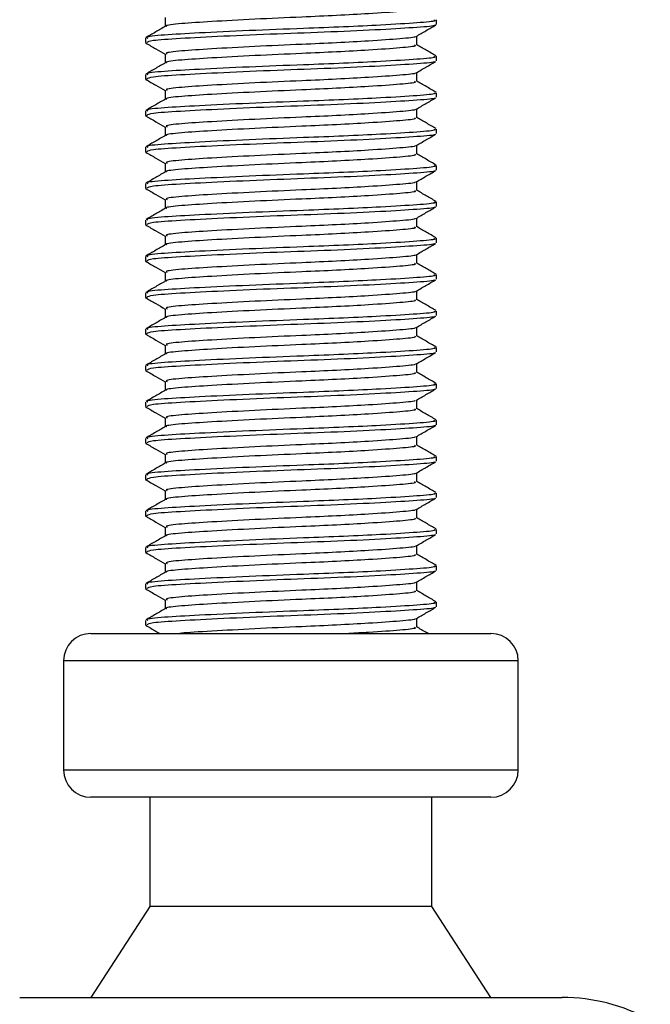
# Model space of a CAD drawing. Header units: millimetres. Extents: x 0 to 420, y 0 to 297.
# Tile 38 of 88: x 179.24 to 183.18, y 162.31 to 168.47. Entities that reach past the tile are written whole.
import ezdxf

# ---------------------------------------------------------------- set-up
doc = ezdxf.new("R2010")
doc.units = ezdxf.units.MM

msp = doc.modelspace()

# ---------------------------------------------------------------- linework, layer by layer
at = {"color": 7, "linetype": 'Continuous', "lineweight": 25}
for p, q in [((180.1449, 168.4781), (180.1449, 168.4228)), ((181.8409, 168.4355), (181.8409, 168.4639)), ((180.0218, 168.3503), (180.0218, 168.3218)), ((181.7179, 168.3075), (181.7179, 168.3629)), ((180.0231, 168.3198), (180.0307, 168.3185)), ((180.1449, 168.2507), (180.1449, 168.1954)), ((181.8409, 168.2081), (181.8409, 168.2365)), ((180.0218, 168.1229), (180.0218, 168.0944)), ((180.0231, 168.0924), (180.0307, 168.0911)), ((181.7179, 168.0801), (181.7179, 168.1355)), ((180.1449, 168.0233), (180.1449, 167.968)), ((181.8409, 167.9807), (181.8409, 168.0091)), ((181.7179, 167.8527), (181.7179, 167.9081)), ((180.0218, 167.8955), (180.0218, 167.867)), ((180.0231, 167.865), (180.0307, 167.8637)), ((180.1449, 167.7959), (180.1449, 167.7406)), ((181.8409, 167.7533), (181.8409, 167.7817)), ((180.0218, 167.6681), (180.0218, 167.6396)), ((181.7179, 167.6253), (181.7179, 167.6807)), ((180.0231, 167.6376), (180.0307, 167.6363)), ((180.1449, 167.5685), (180.1449, 167.5133)), ((181.8409, 167.5259), (181.8409, 167.5543)), ((180.0218, 167.4407), (180.0218, 167.4122)), ((180.0231, 167.4102), (180.0307, 167.4089)), ((181.7179, 167.3979), (181.7179, 167.4533)), ((180.1449, 167.3411), (180.1449, 167.2859)), ((181.8409, 167.2985), (181.8409, 167.3269)), ((181.7179, 167.1705), (181.7179, 167.226)), ((180.0218, 167.2133), (180.0218, 167.1848)), ((180.0231, 167.1828), (180.0307, 167.1815)), ((180.1449, 167.1137), (180.1449, 167.0585)), ((181.8409, 167.0711), (181.8409, 167.0996)), ((180.0218, 166.9859), (180.0218, 166.9574)), ((181.7179, 166.9431), (181.7179, 166.9986)), ((180.0231, 166.9554), (180.0307, 166.9541)), ((180.1449, 166.8863), (180.1449, 166.8311)), ((181.8409, 166.8437), (181.8409, 166.8722)), ((180.0218, 166.7585), (180.0218, 166.73)), ((180.0231, 166.728), (180.0307, 166.7267)), ((181.7179, 166.7157), (181.7179, 166.7712)), ((180.1449, 166.6589), (180.1449, 166.6037)), ((181.8409, 166.6163), (181.8409, 166.6448)), ((181.7179, 166.4883), (181.7179, 166.5438)), ((180.0218, 166.5311), (180.0218, 166.5026)), ((180.0231, 166.5006), (180.0307, 166.4993)), ((180.1449, 166.4315), (180.1449, 166.3763)), ((181.8409, 166.3889), (181.8409, 166.4174)), ((180.0218, 166.3037), (180.0218, 166.2752)), ((181.7179, 166.2609), (181.7179, 166.3164)), ((180.0231, 166.2732), (180.0307, 166.2719)), ((180.1449, 166.2041), (180.1449, 166.1489)), ((181.8409, 166.1615), (181.8409, 166.19)), ((180.0218, 166.0763), (180.0218, 166.0478)), ((181.7179, 166.0335), (181.7179, 166.089)), ((180.0231, 166.0458), (180.0307, 166.0445)), ((180.1449, 165.9767), (180.1449, 165.9215)), ((181.8409, 165.9341), (181.8409, 165.9626)), ((180.0218, 165.8489), (180.0218, 165.8204)), ((180.0231, 165.8184), (180.0307, 165.8172)), ((181.7179, 165.8061), (181.7179, 165.8616)), ((180.1449, 165.7493), (180.1449, 165.6941)), ((181.8409, 165.7067), (181.8409, 165.7352)), ((180.0218, 165.6215), (180.0218, 165.593)), ((181.7179, 165.5787), (181.7179, 165.6342)), ((180.0231, 165.591), (180.0307, 165.5898)), ((180.1449, 165.5219), (180.1449, 165.4667)), ((181.8409, 165.4794), (181.8409, 165.5078)), ((180.0218, 165.3941), (180.0218, 165.3656)), ((181.7179, 165.3514), (181.7179, 165.4068)), ((180.0231, 165.3636), (180.0307, 165.3624)), ((180.1449, 165.2945), (180.1449, 165.2393)), ((181.8409, 165.252), (181.8409, 165.2804)), ((180.0218, 165.1667), (180.0218, 165.1382)), ((180.0231, 165.1362), (180.0307, 165.135)), ((181.7179, 165.124), (181.7179, 165.1794)), ((180.1449, 165.0671), (180.1449, 165.0119)), ((181.8409, 165.0246), (181.8409, 165.053)), ((181.7179, 164.8966), (181.7179, 164.952)), ((180.0218, 164.9393), (180.0218, 164.9108)), ((180.0231, 164.9088), (180.0307, 164.9076)), ((180.1449, 164.8397), (180.1449, 164.7845)), ((181.8409, 164.7972), (181.8409, 164.8256)), ((180.0218, 164.712), (180.0218, 164.6834)), ((181.7179, 164.6692), (181.7179, 164.7246)), ((180.0231, 164.6814), (180.0307, 164.6802)), ((179.6807, 164.6299), (182.182, 164.6299)), ((179.5101, 164.4593), (179.5101, 163.7771)), ((182.3526, 164.4593), (179.5101, 164.4593)), ((182.3526, 163.7771), (182.3526, 164.4593)), ((179.5101, 163.7771), (182.3526, 163.7771)), ((179.6854, 163.6066), (179.6807, 163.6066)), ((182.182, 163.6066), (179.6854, 163.6066)), ((180.0502, 163.6066), (180.0502, 162.9244)), ((181.8125, 162.9244), (181.8125, 163.6066)), ((180.0502, 162.9244), (179.6807, 162.3559)), ((180.0535, 162.9244), (180.0502, 162.9244)), ((181.8125, 162.9244), (180.0535, 162.9244)), ((182.182, 162.3559), (181.8125, 162.9244)), ((179.2355, 162.3559), (182.6273, 162.3559))]:
    msp.add_line(p, q, dxfattribs=at)
for centre, radius, start, end in [((179.6807, 164.4593), 0.1705, 90, 180), ((182.182, 164.4593), 0.1705, 0, 90), ((179.6807, 163.7771), 0.1705, 180, 270), ((182.182, 163.7771), 0.1705, 270, 0), ((182.6273, 161.2189), 1.137, 61.02029, 90)]:
    msp.add_arc(centre, radius, start, end, dxfattribs=at)
for points, knots in [([(181.7039, 168.5349), (181.7074, 168.533), (181.7197, 168.5264), (181.6226, 168.5165), (181.4438, 168.5035), (181.222, 168.4912), (180.9766, 168.4804), (180.6982, 168.4681), (180.4268, 168.4531), (180.2377, 168.4406), (180.1447, 168.4305), (180.1535, 168.4251), (180.1545, 168.4245)], [0, 0, 0, 0, 0.049091, 0.171096, 0.296168, 0.392313, 0.485201, 0.608637, 0.73551, 0.857483, 0.9826, 1, 1, 1, 1]), ([(181.8247, 168.4639), (181.8288, 168.462), (181.8431, 168.4553), (181.7308, 168.4454), (181.524, 168.4325), (181.2675, 168.4202), (180.9837, 168.4093), (180.6616, 168.3971), (180.3485, 168.3821), (180.1267, 168.3695), (180.0173, 168.3584), (180.0331, 168.352), (180.0372, 168.3503)], [0, 0, 0, 0, 0.048267, 0.166987, 0.288688, 0.38224, 0.472626, 0.592737, 0.716189, 0.834877, 0.956623, 1, 1, 1, 1]), ([(180.1476, 168.4244), (180.127, 168.4125), (180.0858, 168.3886), (180.0446, 168.3648), (180.024, 168.3529)], [0, 0, 0, 0, 0.499899, 1, 1, 1, 1]), ([(181.828, 168.4322), (181.8293, 168.4314), (181.8382, 168.4259), (181.7283, 168.417), (181.5067, 168.4029), (181.1899, 168.3882), (180.8396, 168.3759), (180.5007, 168.3613), (180.2276, 168.3471), (180.0504, 168.3351), (180.0364, 168.3261), (180.0298, 168.3218)], [0, 0, 0, 0, 0.020946, 0.143106, 0.268332, 0.394812, 0.516438, 0.642835, 0.768197, 0.890263, 1, 1, 1, 1]), ([(181.714, 168.3607), (181.7345, 168.3726), (181.7757, 168.3964), (181.8169, 168.4203), (181.8375, 168.4322)], [0, 0, 0, 0, 0.49991, 1, 1, 1, 1]), ([(181.7071, 168.3607), (181.708, 168.36), (181.7149, 168.3547), (181.62, 168.346), (181.4444, 168.333), (181.2219, 168.3207), (180.9767, 168.3098), (180.6981, 168.2976), (180.4274, 168.2826), (180.2355, 168.2701), (180.1409, 168.2589), (180.1546, 168.2525), (180.1583, 168.2507)], [0, 0, 0, 0, 0.017009, 0.139543, 0.265156, 0.361718, 0.455008, 0.578979, 0.706402, 0.828904, 0.954563, 1, 1, 1, 1]), ([(180.0253, 168.3185), (180.0459, 168.3066), (180.0857, 168.2835), (180.1256, 168.2604), (180.1449, 168.2492)], [0, 0, 0, 0, 0.516356, 1, 1, 1, 1]), ([(181.7039, 168.3075), (181.7074, 168.3056), (181.7197, 168.299), (181.6226, 168.2891), (181.4438, 168.2762), (181.222, 168.2638), (180.9766, 168.253), (180.6982, 168.2407), (180.4268, 168.2257), (180.2377, 168.2132), (180.1447, 168.2031), (180.1535, 168.1977), (180.1545, 168.1971)], [0, 0, 0, 0, 0.049091, 0.171096, 0.296168, 0.392313, 0.485201, 0.608637, 0.73551, 0.857483, 0.9826, 1, 1, 1, 1]), ([(181.8387, 168.2392), (181.8181, 168.2511), (181.7778, 168.2744), (181.7376, 168.2977), (181.7179, 168.3091)], [0, 0, 0, 0, 0.51126, 1, 1, 1, 1]), ([(181.8247, 168.2365), (181.8288, 168.2346), (181.8431, 168.2279), (181.7308, 168.218), (181.524, 168.2051), (181.2675, 168.1928), (180.9837, 168.1819), (180.6616, 168.1697), (180.3485, 168.1547), (180.1267, 168.1421), (180.0173, 168.131), (180.0331, 168.1246), (180.0372, 168.1229)], [0, 0, 0, 0, 0.0482673, 0.1669875, 0.2886879, 0.3822403, 0.4726264, 0.5927373, 0.7161886, 0.8348774, 0.9566226, 1, 1, 1, 1]), ([(181.828, 168.2048), (181.8293, 168.204), (181.8382, 168.1985), (181.7283, 168.1896), (181.5067, 168.1755), (181.1899, 168.1608), (180.8396, 168.1485), (180.5007, 168.1339), (180.2276, 168.1198), (180.0504, 168.1077), (180.0364, 168.0987), (180.0298, 168.0944)], [0, 0, 0, 0, 0.020946, 0.143106, 0.268332, 0.394812, 0.516438, 0.642835, 0.768197, 0.890263, 1, 1, 1, 1]), ([(181.714, 168.1333), (181.7345, 168.1452), (181.7757, 168.169), (181.8169, 168.1929), (181.8375, 168.2048)], [0, 0, 0, 0, 0.49991, 1, 1, 1, 1]), ([(180.1476, 168.197), (180.127, 168.1851), (180.0858, 168.1612), (180.0446, 168.1374), (180.024, 168.1255)], [0, 0, 0, 0, 0.4998987, 1, 1, 1, 1]), ([(180.0253, 168.0911), (180.0459, 168.0792), (180.0857, 168.0561), (180.1256, 168.033), (180.1449, 168.0218)], [0, 0, 0, 0, 0.516356, 1, 1, 1, 1]), ([(181.7071, 168.1333), (181.708, 168.1326), (181.7149, 168.1273), (181.62, 168.1186), (181.4444, 168.1056), (181.2219, 168.0933), (180.9767, 168.0824), (180.6981, 168.0702), (180.4274, 168.0552), (180.2355, 168.0427), (180.1409, 168.0315), (180.1546, 168.0251), (180.1583, 168.0233)], [0, 0, 0, 0, 0.017009, 0.139543, 0.265156, 0.361718, 0.455008, 0.578979, 0.706402, 0.828904, 0.954563, 1, 1, 1, 1]), ([(181.8387, 168.0118), (181.8181, 168.0237), (181.7778, 168.047), (181.7376, 168.0703), (181.7179, 168.0817)], [0, 0, 0, 0, 0.51126, 1, 1, 1, 1]), ([(181.7039, 168.0801), (181.7074, 168.0782), (181.7197, 168.0716), (181.6226, 168.0617), (181.4438, 168.0488), (181.222, 168.0364), (180.9766, 168.0256), (180.6982, 168.0133), (180.4268, 167.9983), (180.2377, 167.9858), (180.1447, 167.9757), (180.1535, 167.9703), (180.1545, 167.9697)], [0, 0, 0, 0, 0.049091, 0.171096, 0.296168, 0.392313, 0.485201, 0.608637, 0.73551, 0.857483, 0.9826, 1, 1, 1, 1]), ([(180.1476, 167.9696), (180.127, 167.9577), (180.0858, 167.9338), (180.0446, 167.91), (180.024, 167.8981)], [0, 0, 0, 0, 0.499899, 1, 1, 1, 1]), ([(181.8247, 168.0091), (181.8288, 168.0072), (181.8431, 168.0005), (181.7308, 167.9906), (181.524, 167.9777), (181.2675, 167.9654), (180.9837, 167.9545), (180.6616, 167.9423), (180.3485, 167.9273), (180.1267, 167.9147), (180.0173, 167.9036), (180.0331, 167.8972), (180.0372, 167.8955)], [0, 0, 0, 0, 0.048267, 0.166987, 0.288688, 0.38224, 0.472626, 0.592737, 0.716189, 0.834877, 0.956623, 1, 1, 1, 1]), ([(181.828, 167.9774), (181.8293, 167.9766), (181.8382, 167.9711), (181.7283, 167.9622), (181.5067, 167.9481), (181.1899, 167.9334), (180.8396, 167.9211), (180.5007, 167.9065), (180.2276, 167.8924), (180.0504, 167.8803), (180.0364, 167.8713), (180.0298, 167.867)], [0, 0, 0, 0, 0.020946, 0.143106, 0.268332, 0.394812, 0.516438, 0.642835, 0.768197, 0.890263, 1, 1, 1, 1]), ([(181.714, 167.9059), (181.7345, 167.9178), (181.7757, 167.9416), (181.8169, 167.9655), (181.8375, 167.9774)], [0, 0, 0, 0, 0.49991, 1, 1, 1, 1]), ([(181.7071, 167.9059), (181.708, 167.9052), (181.7149, 167.8999), (181.62, 167.8912), (181.4444, 167.8782), (181.2219, 167.8659), (180.9767, 167.855), (180.6981, 167.8428), (180.4274, 167.8278), (180.2355, 167.8153), (180.1409, 167.8041), (180.1546, 167.7977), (180.1583, 167.7959)], [0, 0, 0, 0, 0.017009, 0.139543, 0.265156, 0.361718, 0.455008, 0.578979, 0.706402, 0.828904, 0.954563, 1, 1, 1, 1]), ([(180.0253, 167.8637), (180.0459, 167.8518), (180.0857, 167.8287), (180.1256, 167.8056), (180.1449, 167.7944)], [0, 0, 0, 0, 0.516356, 1, 1, 1, 1]), ([(181.7039, 167.8527), (181.7074, 167.8508), (181.7197, 167.8442), (181.6226, 167.8343), (181.4438, 167.8214), (181.222, 167.8091), (180.9766, 167.7982), (180.6982, 167.7859), (180.4268, 167.7709), (180.2377, 167.7584), (180.1447, 167.7483), (180.1535, 167.7429), (180.1545, 167.7423)], [0, 0, 0, 0, 0.049091, 0.171096, 0.296168, 0.392313, 0.485201, 0.608637, 0.73551, 0.857483, 0.9826, 1, 1, 1, 1]), ([(181.8387, 167.7844), (181.8181, 167.7963), (181.7778, 167.8196), (181.7376, 167.8429), (181.7179, 167.8543)], [0, 0, 0, 0, 0.51126, 1, 1, 1, 1]), ([(181.8247, 167.7817), (181.8288, 167.7798), (181.8431, 167.7731), (181.7308, 167.7632), (181.524, 167.7503), (181.2675, 167.738), (180.9837, 167.7271), (180.6616, 167.7149), (180.3485, 167.6999), (180.1267, 167.6874), (180.0173, 167.6762), (180.0331, 167.6698), (180.0372, 167.6681)], [0, 0, 0, 0, 0.048267, 0.166987, 0.288688, 0.38224, 0.472626, 0.592737, 0.716189, 0.834877, 0.956623, 1, 1, 1, 1]), ([(180.1476, 167.7422), (180.127, 167.7303), (180.0858, 167.7064), (180.0446, 167.6826), (180.024, 167.6707)], [0, 0, 0, 0, 0.499899, 1, 1, 1, 1]), ([(181.828, 167.75), (181.8293, 167.7492), (181.8382, 167.7437), (181.7283, 167.7348), (181.5067, 167.7207), (181.1899, 167.706), (180.8396, 167.6937), (180.5007, 167.6791), (180.2276, 167.665), (180.0504, 167.6529), (180.0364, 167.6439), (180.0298, 167.6396)], [0, 0, 0, 0, 0.020946, 0.143106, 0.268332, 0.394812, 0.516438, 0.642835, 0.768197, 0.890263, 1, 1, 1, 1]), ([(181.714, 167.6785), (181.7345, 167.6904), (181.7757, 167.7142), (181.8169, 167.7381), (181.8375, 167.75)], [0, 0, 0, 0, 0.49991, 1, 1, 1, 1]), ([(181.7071, 167.6785), (181.708, 167.6778), (181.7149, 167.6725), (181.62, 167.6638), (181.4444, 167.6508), (181.2219, 167.6385), (180.9767, 167.6276), (180.6981, 167.6154), (180.4274, 167.6004), (180.2355, 167.5879), (180.1409, 167.5767), (180.1546, 167.5703), (180.1583, 167.5685)], [0, 0, 0, 0, 0.017009, 0.139543, 0.265156, 0.361718, 0.455008, 0.578979, 0.706402, 0.828904, 0.954563, 1, 1, 1, 1]), ([(180.0253, 167.6363), (180.0459, 167.6244), (180.0857, 167.6013), (180.1256, 167.5782), (180.1449, 167.567)], [0, 0, 0, 0, 0.516356, 1, 1, 1, 1]), ([(181.7039, 167.6253), (181.7074, 167.6234), (181.7197, 167.6168), (181.6226, 167.6069), (181.4438, 167.594), (181.222, 167.5817), (180.9766, 167.5708), (180.6982, 167.5585), (180.4268, 167.5435), (180.2377, 167.531), (180.1447, 167.5209), (180.1535, 167.5155), (180.1545, 167.5149)], [0, 0, 0, 0, 0.049091, 0.171096, 0.296168, 0.392313, 0.485201, 0.608637, 0.73551, 0.857483, 0.9826, 1, 1, 1, 1]), ([(181.8387, 167.557), (181.8181, 167.5689), (181.7778, 167.5922), (181.7376, 167.6155), (181.7179, 167.6269)], [0, 0, 0, 0, 0.51126, 1, 1, 1, 1]), ([(181.8247, 167.5543), (181.8288, 167.5524), (181.8431, 167.5457), (181.7308, 167.5358), (181.524, 167.5229), (181.2675, 167.5106), (180.9837, 167.4997), (180.6616, 167.4875), (180.3485, 167.4725), (180.1267, 167.46), (180.0173, 167.4488), (180.0331, 167.4424), (180.0372, 167.4407)], [0, 0, 0, 0, 0.0482673, 0.1669875, 0.2886879, 0.3822403, 0.4726264, 0.5927373, 0.7161886, 0.8348774, 0.9566226, 1, 1, 1, 1]), ([(180.1476, 167.5148), (180.127, 167.5029), (180.0858, 167.479), (180.0446, 167.4552), (180.024, 167.4433)], [0, 0, 0, 0, 0.499899, 1, 1, 1, 1]), ([(181.828, 167.5226), (181.8293, 167.5218), (181.8382, 167.5163), (181.7283, 167.5075), (181.5067, 167.4933), (181.1899, 167.4787), (180.8396, 167.4663), (180.5007, 167.4517), (180.2276, 167.4376), (180.0504, 167.4255), (180.0364, 167.4165), (180.0298, 167.4122)], [0, 0, 0, 0, 0.020946, 0.143106, 0.268332, 0.394812, 0.516438, 0.642835, 0.768197, 0.890263, 1, 1, 1, 1]), ([(181.714, 167.4511), (181.7345, 167.463), (181.7757, 167.4869), (181.8169, 167.5107), (181.8375, 167.5226)], [0, 0, 0, 0, 0.4999098, 1, 1, 1, 1]), ([(180.0253, 167.4089), (180.0459, 167.397), (180.0857, 167.3739), (180.1256, 167.3508), (180.1449, 167.3396)], [0, 0, 0, 0, 0.516356, 1, 1, 1, 1]), ([(181.7071, 167.4511), (181.708, 167.4504), (181.7149, 167.4451), (181.62, 167.4364), (181.4444, 167.4234), (181.2219, 167.4111), (180.9767, 167.4002), (180.6981, 167.388), (180.4274, 167.373), (180.2355, 167.3605), (180.1409, 167.3493), (180.1546, 167.3429), (180.1583, 167.3411)], [0, 0, 0, 0, 0.017009, 0.139543, 0.265156, 0.361718, 0.455008, 0.578979, 0.706402, 0.828904, 0.954563, 1, 1, 1, 1]), ([(181.7039, 167.398), (181.7074, 167.396), (181.7197, 167.3894), (181.6226, 167.3795), (181.4438, 167.3666), (181.222, 167.3543), (180.9766, 167.3434), (180.6982, 167.3311), (180.4268, 167.3161), (180.2377, 167.3036), (180.1447, 167.2935), (180.1535, 167.2881), (180.1545, 167.2875)], [0, 0, 0, 0, 0.049091, 0.171096, 0.296168, 0.392313, 0.485201, 0.608637, 0.73551, 0.857483, 0.9826, 1, 1, 1, 1]), ([(181.8387, 167.3296), (181.8181, 167.3415), (181.7778, 167.3648), (181.7376, 167.3881), (181.7179, 167.3996)], [0, 0, 0, 0, 0.51126, 1, 1, 1, 1]), ([(180.1476, 167.2874), (180.127, 167.2755), (180.0858, 167.2516), (180.0446, 167.2278), (180.024, 167.2159)], [0, 0, 0, 0, 0.499899, 1, 1, 1, 1]), ([(181.8247, 167.3269), (181.8288, 167.325), (181.8431, 167.3183), (181.7308, 167.3085), (181.524, 167.2955), (181.2675, 167.2832), (180.9837, 167.2723), (180.6616, 167.2601), (180.3485, 167.2451), (180.1267, 167.2326), (180.0173, 167.2215), (180.0331, 167.215), (180.0372, 167.2133)], [0, 0, 0, 0, 0.0482673, 0.1669875, 0.2886879, 0.3822403, 0.4726264, 0.5927373, 0.7161886, 0.8348774, 0.9566226, 1, 1, 1, 1]), ([(181.828, 167.2952), (181.8293, 167.2944), (181.8382, 167.2889), (181.7283, 167.2801), (181.5067, 167.2659), (181.1899, 167.2513), (180.8396, 167.2389), (180.5007, 167.2243), (180.2276, 167.2102), (180.0504, 167.1982), (180.0364, 167.1891), (180.0298, 167.1848)], [0, 0, 0, 0, 0.020946, 0.143106, 0.268332, 0.394812, 0.516438, 0.642835, 0.768197, 0.890263, 1, 1, 1, 1]), ([(181.714, 167.2237), (181.7345, 167.2356), (181.7757, 167.2595), (181.8169, 167.2833), (181.8375, 167.2952)], [0, 0, 0, 0, 0.49991, 1, 1, 1, 1]), ([(181.7071, 167.2237), (181.708, 167.223), (181.7149, 167.2177), (181.62, 167.209), (181.4444, 167.196), (181.2219, 167.1837), (180.9767, 167.1728), (180.6981, 167.1606), (180.4274, 167.1456), (180.2355, 167.1331), (180.1409, 167.1219), (180.1546, 167.1155), (180.1583, 167.1138)], [0, 0, 0, 0, 0.017009, 0.139543, 0.265156, 0.361718, 0.455008, 0.578979, 0.706402, 0.828904, 0.954563, 1, 1, 1, 1]), ([(180.0253, 167.1815), (180.0459, 167.1696), (180.0857, 167.1465), (180.1256, 167.1234), (180.1449, 167.1123)], [0, 0, 0, 0, 0.5163558, 1, 1, 1, 1]), ([(181.7039, 167.1706), (181.7074, 167.1686), (181.7197, 167.162), (181.6226, 167.1521), (181.4438, 167.1392), (181.222, 167.1269), (180.9766, 167.116), (180.6982, 167.1037), (180.4268, 167.0888), (180.2377, 167.0762), (180.1447, 167.0662), (180.1535, 167.0607), (180.1545, 167.0601)], [0, 0, 0, 0, 0.0490909, 0.1710963, 0.2961678, 0.392313, 0.4852006, 0.6086368, 0.7355098, 0.8574829, 0.9826005, 1, 1, 1, 1]), ([(181.8387, 167.1022), (181.8181, 167.1141), (181.7778, 167.1374), (181.7376, 167.1608), (181.7179, 167.1722)], [0, 0, 0, 0, 0.51126, 1, 1, 1, 1]), ([(181.8247, 167.0996), (181.8288, 167.0976), (181.8431, 167.0909), (181.7308, 167.0811), (181.524, 167.0681), (181.2675, 167.0558), (180.9837, 167.0449), (180.6616, 167.0327), (180.3485, 167.0177), (180.1267, 167.0052), (180.0173, 166.9941), (180.0331, 166.9876), (180.0372, 166.9859)], [0, 0, 0, 0, 0.048267, 0.166987, 0.288688, 0.38224, 0.472626, 0.592737, 0.716189, 0.834877, 0.956623, 1, 1, 1, 1]), ([(180.1476, 167.06), (180.127, 167.0481), (180.0858, 167.0242), (180.0446, 167.0004), (180.024, 166.9885)], [0, 0, 0, 0, 0.499899, 1, 1, 1, 1]), ([(181.828, 167.0678), (181.8293, 167.067), (181.8382, 167.0615), (181.7283, 167.0527), (181.5067, 167.0385), (181.1899, 167.0239), (180.8396, 167.0115), (180.5007, 166.9969), (180.2276, 166.9828), (180.0504, 166.9708), (180.0364, 166.9617), (180.0298, 166.9574)], [0, 0, 0, 0, 0.020946, 0.143106, 0.268332, 0.394812, 0.516438, 0.642835, 0.768197, 0.890263, 1, 1, 1, 1]), ([(181.714, 166.9963), (181.7345, 167.0082), (181.7757, 167.0321), (181.8169, 167.0559), (181.8375, 167.0678)], [0, 0, 0, 0, 0.49991, 1, 1, 1, 1]), ([(181.7071, 166.9963), (181.708, 166.9957), (181.7149, 166.9903), (181.62, 166.9816), (181.4444, 166.9686), (181.2219, 166.9563), (180.9767, 166.9454), (180.6981, 166.9332), (180.4274, 166.9182), (180.2355, 166.9057), (180.1409, 166.8945), (180.1546, 166.8881), (180.1583, 166.8864)], [0, 0, 0, 0, 0.0170089, 0.1395429, 0.2651564, 0.3617182, 0.4550083, 0.5789794, 0.7064021, 0.8289037, 0.9545634, 1, 1, 1, 1]), ([(180.0253, 166.9541), (180.0459, 166.9422), (180.0857, 166.9191), (180.1256, 166.896), (180.1449, 166.8849)], [0, 0, 0, 0, 0.516356, 1, 1, 1, 1]), ([(181.7039, 166.9432), (181.7074, 166.9412), (181.7197, 166.9346), (181.6226, 166.9247), (181.4438, 166.9118), (181.222, 166.8995), (180.9766, 166.8886), (180.6982, 166.8764), (180.4268, 166.8614), (180.2377, 166.8488), (180.1447, 166.8388), (180.1535, 166.8333), (180.1545, 166.8327)], [0, 0, 0, 0, 0.049091, 0.171096, 0.296168, 0.392313, 0.485201, 0.608637, 0.73551, 0.857483, 0.9826, 1, 1, 1, 1]), ([(181.8387, 166.8748), (181.8181, 166.8867), (181.7778, 166.91), (181.7376, 166.9334), (181.7179, 166.9448)], [0, 0, 0, 0, 0.51126, 1, 1, 1, 1]), ([(181.8247, 166.8722), (181.8288, 166.8702), (181.8431, 166.8636), (181.7308, 166.8537), (181.524, 166.8407), (181.2675, 166.8284), (180.9837, 166.8175), (180.6616, 166.8053), (180.3485, 166.7903), (180.1267, 166.7778), (180.0173, 166.7667), (180.0331, 166.7602), (180.0372, 166.7585)], [0, 0, 0, 0, 0.048267, 0.166987, 0.288688, 0.38224, 0.472626, 0.592737, 0.716189, 0.834877, 0.956623, 1, 1, 1, 1]), ([(180.1476, 166.8326), (180.127, 166.8207), (180.0858, 166.7968), (180.0446, 166.773), (180.024, 166.7611)], [0, 0, 0, 0, 0.499899, 1, 1, 1, 1]), ([(181.828, 166.8404), (181.8293, 166.8396), (181.8382, 166.8341), (181.7283, 166.8253), (181.5067, 166.8111), (181.1899, 166.7965), (180.8396, 166.7841), (180.5007, 166.7695), (180.2276, 166.7554), (180.0504, 166.7434), (180.0364, 166.7343), (180.0298, 166.73)], [0, 0, 0, 0, 0.020946, 0.143106, 0.268332, 0.394812, 0.516438, 0.642835, 0.768197, 0.890263, 1, 1, 1, 1]), ([(181.714, 166.7689), (181.7345, 166.7808), (181.7757, 166.8047), (181.8169, 166.8285), (181.8375, 166.8404)], [0, 0, 0, 0, 0.49991, 1, 1, 1, 1]), ([(181.7071, 166.7689), (181.708, 166.7683), (181.7149, 166.7629), (181.62, 166.7542), (181.4444, 166.7412), (181.2219, 166.7289), (180.9767, 166.718), (180.6981, 166.7058), (180.4274, 166.6908), (180.2355, 166.6783), (180.1409, 166.6671), (180.1546, 166.6607), (180.1583, 166.659)], [0, 0, 0, 0, 0.017009, 0.139543, 0.265156, 0.361718, 0.455008, 0.578979, 0.706402, 0.828904, 0.954563, 1, 1, 1, 1]), ([(180.0253, 166.7267), (180.0459, 166.7148), (180.0857, 166.6917), (180.1256, 166.6686), (180.1449, 166.6575)], [0, 0, 0, 0, 0.516356, 1, 1, 1, 1]), ([(181.7039, 166.7158), (181.7074, 166.7139), (181.7197, 166.7072), (181.6226, 166.6973), (181.4438, 166.6844), (181.222, 166.6721), (180.9766, 166.6612), (180.6982, 166.649), (180.4268, 166.634), (180.2377, 166.6214), (180.1447, 166.6114), (180.1535, 166.6059), (180.1545, 166.6053)], [0, 0, 0, 0, 0.049091, 0.171096, 0.296168, 0.392313, 0.485201, 0.608637, 0.73551, 0.857483, 0.9826, 1, 1, 1, 1]), ([(181.8387, 166.6474), (181.8181, 166.6593), (181.7778, 166.6826), (181.7376, 166.706), (181.7179, 166.7174)], [0, 0, 0, 0, 0.51126, 1, 1, 1, 1]), ([(180.1476, 166.6052), (180.127, 166.5933), (180.0858, 166.5694), (180.0446, 166.5456), (180.024, 166.5337)], [0, 0, 0, 0, 0.499899, 1, 1, 1, 1]), ([(181.8247, 166.6448), (181.8288, 166.6428), (181.8431, 166.6362), (181.7308, 166.6263), (181.524, 166.6133), (181.2675, 166.601), (180.9837, 166.5901), (180.6616, 166.5779), (180.3485, 166.5629), (180.1267, 166.5504), (180.0173, 166.5393), (180.0331, 166.5328), (180.0372, 166.5311)], [0, 0, 0, 0, 0.048267, 0.166987, 0.288688, 0.38224, 0.472626, 0.592737, 0.716189, 0.834877, 0.956623, 1, 1, 1, 1]), ([(181.828, 166.613), (181.8293, 166.6122), (181.8382, 166.6067), (181.7283, 166.5979), (181.5067, 166.5837), (181.1899, 166.5691), (180.8396, 166.5567), (180.5007, 166.5421), (180.2276, 166.528), (180.0504, 166.516), (180.0364, 166.5069), (180.0298, 166.5026)], [0, 0, 0, 0, 0.020946, 0.143106, 0.268332, 0.394812, 0.516438, 0.642835, 0.768197, 0.890263, 1, 1, 1, 1]), ([(181.714, 166.5415), (181.7345, 166.5534), (181.7757, 166.5773), (181.8169, 166.6011), (181.8375, 166.613)], [0, 0, 0, 0, 0.49991, 1, 1, 1, 1]), ([(180.0253, 166.4993), (180.0459, 166.4874), (180.0857, 166.4643), (180.1256, 166.4412), (180.1449, 166.4301)], [0, 0, 0, 0, 0.516356, 1, 1, 1, 1]), ([(181.7039, 166.4884), (181.7074, 166.4865), (181.7197, 166.4798), (181.6226, 166.4699), (181.4438, 166.457), (181.222, 166.4447), (180.9766, 166.4338), (180.6982, 166.4216), (180.4268, 166.4066), (180.2377, 166.394), (180.1447, 166.384), (180.1535, 166.3785), (180.1545, 166.3779)], [0, 0, 0, 0, 0.049091, 0.171096, 0.296168, 0.392313, 0.485201, 0.608637, 0.73551, 0.857483, 0.9826, 1, 1, 1, 1]), ([(181.7071, 166.5415), (181.708, 166.5409), (181.7149, 166.5355), (181.62, 166.5268), (181.4444, 166.5138), (181.2219, 166.5015), (180.9767, 166.4907), (180.6981, 166.4784), (180.4274, 166.4634), (180.2355, 166.4509), (180.1409, 166.4398), (180.1546, 166.4333), (180.1583, 166.4316)], [0, 0, 0, 0, 0.017009, 0.139543, 0.265156, 0.361718, 0.455008, 0.578979, 0.706402, 0.828904, 0.954563, 1, 1, 1, 1]), ([(181.8387, 166.42), (181.8181, 166.4319), (181.7778, 166.4552), (181.7376, 166.4786), (181.7179, 166.49)], [0, 0, 0, 0, 0.51126, 1, 1, 1, 1]), ([(180.1476, 166.3778), (180.127, 166.3659), (180.0858, 166.3421), (180.0446, 166.3182), (180.024, 166.3063)], [0, 0, 0, 0, 0.499899, 1, 1, 1, 1]), ([(181.8247, 166.4174), (181.8288, 166.4154), (181.8431, 166.4088), (181.7308, 166.3989), (181.524, 166.3859), (181.2675, 166.3736), (180.9837, 166.3627), (180.6616, 166.3505), (180.3485, 166.3355), (180.1267, 166.323), (180.0173, 166.3119), (180.0331, 166.3054), (180.0372, 166.3037)], [0, 0, 0, 0, 0.048267, 0.166987, 0.288688, 0.38224, 0.472626, 0.592737, 0.716189, 0.834877, 0.956623, 1, 1, 1, 1]), ([(181.828, 166.3856), (181.8293, 166.3848), (181.8382, 166.3793), (181.7283, 166.3705), (181.5067, 166.3563), (181.1899, 166.3417), (180.8396, 166.3293), (180.5007, 166.3147), (180.2276, 166.3006), (180.0504, 166.2886), (180.0364, 166.2795), (180.0298, 166.2752)], [0, 0, 0, 0, 0.020946, 0.143106, 0.268332, 0.394812, 0.516438, 0.642835, 0.768197, 0.890263, 1, 1, 1, 1]), ([(181.714, 166.3141), (181.7345, 166.326), (181.7757, 166.3499), (181.8169, 166.3737), (181.8375, 166.3856)], [0, 0, 0, 0, 0.49991, 1, 1, 1, 1]), ([(181.7071, 166.3141), (181.708, 166.3135), (181.7149, 166.3081), (181.62, 166.2994), (181.4444, 166.2864), (181.2219, 166.2741), (180.9767, 166.2633), (180.6981, 166.251), (180.4274, 166.236), (180.2355, 166.2235), (180.1409, 166.2124), (180.1546, 166.2059), (180.1583, 166.2042)], [0, 0, 0, 0, 0.017009, 0.139543, 0.265156, 0.361718, 0.455008, 0.578979, 0.706402, 0.828904, 0.954563, 1, 1, 1, 1]), ([(180.0253, 166.2719), (180.0459, 166.26), (180.0857, 166.2369), (180.1256, 166.2138), (180.1449, 166.2027)], [0, 0, 0, 0, 0.516356, 1, 1, 1, 1]), ([(181.7039, 166.261), (181.7074, 166.2591), (181.7197, 166.2524), (181.6226, 166.2425), (181.4438, 166.2296), (181.222, 166.2173), (180.9766, 166.2064), (180.6982, 166.1942), (180.4268, 166.1792), (180.2377, 166.1666), (180.1447, 166.1566), (180.1535, 166.1512), (180.1545, 166.1505)], [0, 0, 0, 0, 0.049091, 0.171096, 0.296168, 0.392313, 0.485201, 0.608637, 0.73551, 0.857483, 0.9826, 1, 1, 1, 1]), ([(181.8387, 166.1926), (181.8181, 166.2045), (181.7778, 166.2278), (181.7376, 166.2512), (181.7179, 166.2626)], [0, 0, 0, 0, 0.51126, 1, 1, 1, 1]), ([(181.8247, 166.19), (181.8288, 166.188), (181.8431, 166.1814), (181.7308, 166.1715), (181.524, 166.1585), (181.2675, 166.1462), (180.9837, 166.1353), (180.6616, 166.1231), (180.3485, 166.1081), (180.1267, 166.0956), (180.0173, 166.0845), (180.0331, 166.078), (180.0372, 166.0763)], [0, 0, 0, 0, 0.048267, 0.166987, 0.288688, 0.38224, 0.472626, 0.592737, 0.716189, 0.834877, 0.956623, 1, 1, 1, 1]), ([(180.1476, 166.1504), (180.127, 166.1385), (180.0858, 166.1147), (180.0446, 166.0908), (180.024, 166.0789)], [0, 0, 0, 0, 0.499899, 1, 1, 1, 1]), ([(181.828, 166.1582), (181.8293, 166.1574), (181.8382, 166.1519), (181.7283, 166.1431), (181.5067, 166.129), (181.1899, 166.1143), (180.8396, 166.1019), (180.5007, 166.0873), (180.2276, 166.0732), (180.0504, 166.0612), (180.0364, 166.0521), (180.0298, 166.0478)], [0, 0, 0, 0, 0.020946, 0.143106, 0.268332, 0.394812, 0.516438, 0.642835, 0.768197, 0.890263, 1, 1, 1, 1]), ([(181.714, 166.0867), (181.7345, 166.0986), (181.7757, 166.1225), (181.8169, 166.1463), (181.8375, 166.1582)], [0, 0, 0, 0, 0.49991, 1, 1, 1, 1]), ([(181.7071, 166.0867), (181.708, 166.0861), (181.7149, 166.0807), (181.62, 166.072), (181.4444, 166.059), (181.2219, 166.0467), (180.9767, 166.0359), (180.6981, 166.0236), (180.4274, 166.0086), (180.2355, 165.9961), (180.1409, 165.985), (180.1546, 165.9785), (180.1583, 165.9768)], [0, 0, 0, 0, 0.017009, 0.139543, 0.265156, 0.361718, 0.455008, 0.578979, 0.706402, 0.828904, 0.954563, 1, 1, 1, 1]), ([(180.0253, 166.0445), (180.0459, 166.0326), (180.0857, 166.0095), (180.1256, 165.9864), (180.1449, 165.9753)], [0, 0, 0, 0, 0.516356, 1, 1, 1, 1]), ([(181.7039, 166.0336), (181.7074, 166.0317), (181.7197, 166.025), (181.6226, 166.0151), (181.4438, 166.0022), (181.222, 165.9899), (180.9766, 165.979), (180.6982, 165.9668), (180.4268, 165.9518), (180.2377, 165.9392), (180.1447, 165.9292), (180.1535, 165.9238), (180.1545, 165.9231)], [0, 0, 0, 0, 0.049091, 0.171096, 0.296168, 0.392313, 0.485201, 0.608637, 0.73551, 0.857483, 0.9826, 1, 1, 1, 1]), ([(181.8387, 165.9652), (181.8181, 165.9771), (181.7778, 166.0004), (181.7376, 166.0238), (181.7179, 166.0352)], [0, 0, 0, 0, 0.51126, 1, 1, 1, 1]), ([(181.8247, 165.9626), (181.8288, 165.9606), (181.8431, 165.954), (181.7308, 165.9441), (181.524, 165.9311), (181.2675, 165.9188), (180.9837, 165.9079), (180.6616, 165.8957), (180.3485, 165.8807), (180.1267, 165.8682), (180.0173, 165.8571), (180.0331, 165.8506), (180.0372, 165.8489)], [0, 0, 0, 0, 0.048267, 0.166987, 0.288688, 0.38224, 0.472626, 0.592737, 0.716189, 0.834877, 0.956623, 1, 1, 1, 1]), ([(181.828, 165.9308), (181.8293, 165.93), (181.8382, 165.9245), (181.7283, 165.9157), (181.5067, 165.9016), (181.1899, 165.8869), (180.8396, 165.8745), (180.5007, 165.8599), (180.2276, 165.8458), (180.0504, 165.8338), (180.0364, 165.8247), (180.0298, 165.8204)], [0, 0, 0, 0, 0.020946, 0.143106, 0.268332, 0.394812, 0.516438, 0.642835, 0.768197, 0.890263, 1, 1, 1, 1]), ([(181.714, 165.8593), (181.7345, 165.8712), (181.7757, 165.8951), (181.8169, 165.9189), (181.8375, 165.9308)], [0, 0, 0, 0, 0.49991, 1, 1, 1, 1]), ([(180.1476, 165.923), (180.127, 165.9111), (180.0858, 165.8873), (180.0446, 165.8634), (180.024, 165.8515)], [0, 0, 0, 0, 0.499899, 1, 1, 1, 1]), ([(180.0253, 165.8171), (180.0459, 165.8052), (180.0857, 165.7821), (180.1256, 165.759), (180.1449, 165.7479)], [0, 0, 0, 0, 0.516356, 1, 1, 1, 1]), ([(181.7039, 165.8062), (181.7074, 165.8043), (181.7197, 165.7976), (181.6226, 165.7877), (181.4438, 165.7748), (181.222, 165.7625), (180.9766, 165.7516), (180.6982, 165.7394), (180.4268, 165.7244), (180.2377, 165.7118), (180.1447, 165.7018), (180.1535, 165.6964), (180.1545, 165.6957)], [0, 0, 0, 0, 0.049091, 0.171096, 0.296168, 0.392313, 0.485201, 0.608637, 0.73551, 0.857483, 0.9826, 1, 1, 1, 1]), ([(181.7071, 165.8593), (181.708, 165.8587), (181.7149, 165.8533), (181.62, 165.8446), (181.4444, 165.8316), (181.2219, 165.8193), (180.9767, 165.8085), (180.6981, 165.7962), (180.4274, 165.7812), (180.2355, 165.7687), (180.1409, 165.7576), (180.1546, 165.7511), (180.1583, 165.7494)], [0, 0, 0, 0, 0.017009, 0.139543, 0.265156, 0.361718, 0.455008, 0.578979, 0.706402, 0.828904, 0.954563, 1, 1, 1, 1]), ([(181.8387, 165.7378), (181.8181, 165.7497), (181.7778, 165.773), (181.7376, 165.7964), (181.7179, 165.8078)], [0, 0, 0, 0, 0.51126, 1, 1, 1, 1]), ([(180.1476, 165.6956), (180.127, 165.6837), (180.0858, 165.6599), (180.0446, 165.636), (180.024, 165.6241)], [0, 0, 0, 0, 0.499899, 1, 1, 1, 1]), ([(181.8247, 165.7352), (181.8288, 165.7332), (181.8431, 165.7266), (181.7308, 165.7167), (181.524, 165.7037), (181.2675, 165.6914), (180.9837, 165.6806), (180.6616, 165.6683), (180.3485, 165.6533), (180.1267, 165.6408), (180.0173, 165.6297), (180.0331, 165.6232), (180.0372, 165.6215)], [0, 0, 0, 0, 0.048267, 0.166987, 0.288688, 0.38224, 0.472626, 0.592737, 0.716189, 0.834877, 0.956623, 1, 1, 1, 1]), ([(181.828, 165.7034), (181.8293, 165.7026), (181.8382, 165.6971), (181.7283, 165.6883), (181.5067, 165.6742), (181.1899, 165.6595), (180.8396, 165.6472), (180.5007, 165.6325), (180.2276, 165.6184), (180.0504, 165.6064), (180.0364, 165.5973), (180.0298, 165.593)], [0, 0, 0, 0, 0.020946, 0.143106, 0.268332, 0.394812, 0.516438, 0.642835, 0.768197, 0.890263, 1, 1, 1, 1]), ([(181.714, 165.6319), (181.7345, 165.6438), (181.7757, 165.6677), (181.8169, 165.6915), (181.8375, 165.7034)], [0, 0, 0, 0, 0.49991, 1, 1, 1, 1]), ([(181.7071, 165.6319), (181.708, 165.6313), (181.7149, 165.6259), (181.62, 165.6172), (181.4444, 165.6042), (181.2219, 165.5919), (180.9767, 165.5811), (180.6981, 165.5688), (180.4274, 165.5538), (180.2355, 165.5413), (180.1409, 165.5302), (180.1546, 165.5237), (180.1583, 165.522)], [0, 0, 0, 0, 0.017009, 0.139543, 0.265156, 0.361718, 0.455008, 0.578979, 0.706402, 0.828904, 0.954563, 1, 1, 1, 1]), ([(180.0253, 165.5897), (180.0459, 165.5778), (180.0857, 165.5547), (180.1256, 165.5316), (180.1449, 165.5205)], [0, 0, 0, 0, 0.516356, 1, 1, 1, 1]), ([(181.7039, 165.5788), (181.7074, 165.5769), (181.7197, 165.5702), (181.6226, 165.5603), (181.4438, 165.5474), (181.222, 165.5351), (180.9766, 165.5242), (180.6982, 165.512), (180.4268, 165.497), (180.2377, 165.4844), (180.1447, 165.4744), (180.1535, 165.469), (180.1545, 165.4683)], [0, 0, 0, 0, 0.049091, 0.171096, 0.296168, 0.392313, 0.485201, 0.608637, 0.73551, 0.857483, 0.9826, 1, 1, 1, 1]), ([(181.8387, 165.5104), (181.8181, 165.5223), (181.7778, 165.5456), (181.7376, 165.569), (181.7179, 165.5804)], [0, 0, 0, 0, 0.51126, 1, 1, 1, 1]), ([(181.8247, 165.5078), (181.8288, 165.5058), (181.8431, 165.4992), (181.7308, 165.4893), (181.524, 165.4763), (181.2675, 165.464), (180.9837, 165.4532), (180.6616, 165.4409), (180.3485, 165.4259), (180.1267, 165.4134), (180.0173, 165.4023), (180.0331, 165.3958), (180.0372, 165.3941)], [0, 0, 0, 0, 0.048267, 0.166987, 0.288688, 0.38224, 0.472626, 0.592737, 0.716189, 0.834877, 0.956623, 1, 1, 1, 1]), ([(180.1476, 165.4682), (180.127, 165.4563), (180.0858, 165.4325), (180.0446, 165.4086), (180.024, 165.3967)], [0, 0, 0, 0, 0.499899, 1, 1, 1, 1]), ([(181.828, 165.4761), (181.8293, 165.4752), (181.8382, 165.4697), (181.7283, 165.4609), (181.5067, 165.4468), (181.1899, 165.4321), (180.8396, 165.4198), (180.5007, 165.4051), (180.2276, 165.391), (180.0504, 165.379), (180.0364, 165.3699), (180.0298, 165.3656)], [0, 0, 0, 0, 0.020946, 0.143106, 0.268332, 0.394812, 0.516438, 0.642835, 0.768197, 0.890263, 1, 1, 1, 1]), ([(181.714, 165.4045), (181.7345, 165.4164), (181.7757, 165.4403), (181.8169, 165.4641), (181.8375, 165.476)], [0, 0, 0, 0, 0.49991, 1, 1, 1, 1]), ([(181.7071, 165.4045), (181.708, 165.4039), (181.7149, 165.3985), (181.62, 165.3898), (181.4444, 165.3768), (181.2219, 165.3645), (180.9767, 165.3537), (180.6981, 165.3414), (180.4274, 165.3264), (180.2355, 165.3139), (180.1409, 165.3028), (180.1546, 165.2963), (180.1583, 165.2946)], [0, 0, 0, 0, 0.017009, 0.139543, 0.265156, 0.361718, 0.455008, 0.578979, 0.706402, 0.828904, 0.954563, 1, 1, 1, 1]), ([(180.0253, 165.3623), (180.0459, 165.3504), (180.0857, 165.3273), (180.1256, 165.3042), (180.1449, 165.2931)], [0, 0, 0, 0, 0.516356, 1, 1, 1, 1]), ([(181.7039, 165.3514), (181.7074, 165.3495), (181.7197, 165.3428), (181.6226, 165.3329), (181.4438, 165.32), (181.222, 165.3077), (180.9766, 165.2968), (180.6982, 165.2846), (180.4268, 165.2696), (180.2377, 165.2571), (180.1447, 165.247), (180.1535, 165.2416), (180.1545, 165.2409)], [0, 0, 0, 0, 0.049091, 0.171096, 0.296168, 0.392313, 0.485201, 0.608637, 0.73551, 0.857483, 0.9826, 1, 1, 1, 1]), ([(181.8387, 165.283), (181.8181, 165.2949), (181.7778, 165.3182), (181.7376, 165.3416), (181.7179, 165.353)], [0, 0, 0, 0, 0.51126, 1, 1, 1, 1]), ([(181.8247, 165.2804), (181.8288, 165.2785), (181.8431, 165.2718), (181.7308, 165.2619), (181.524, 165.2489), (181.2675, 165.2366), (180.9837, 165.2258), (180.6616, 165.2135), (180.3485, 165.1985), (180.1267, 165.186), (180.0173, 165.1749), (180.0331, 165.1684), (180.0372, 165.1667)], [0, 0, 0, 0, 0.048267, 0.166987, 0.288688, 0.38224, 0.472626, 0.592737, 0.716189, 0.834877, 0.956623, 1, 1, 1, 1]), ([(180.1476, 165.2408), (180.127, 165.2289), (180.0858, 165.2051), (180.0446, 165.1812), (180.024, 165.1693)], [0, 0, 0, 0, 0.499899, 1, 1, 1, 1]), ([(181.828, 165.2487), (181.8293, 165.2478), (181.8382, 165.2423), (181.7283, 165.2335), (181.5067, 165.2194), (181.1899, 165.2047), (180.8396, 165.1924), (180.5007, 165.1777), (180.2276, 165.1636), (180.0504, 165.1516), (180.0364, 165.1425), (180.0298, 165.1382)], [0, 0, 0, 0, 0.020946, 0.143106, 0.268332, 0.394812, 0.516438, 0.642835, 0.768197, 0.890263, 1, 1, 1, 1]), ([(181.714, 165.1771), (181.7345, 165.189), (181.7757, 165.2129), (181.8169, 165.2367), (181.8375, 165.2486)], [0, 0, 0, 0, 0.49991, 1, 1, 1, 1]), ([(180.0253, 165.1349), (180.0459, 165.123), (180.0857, 165.0999), (180.1256, 165.0769), (180.1449, 165.0657)], [0, 0, 0, 0, 0.516356, 1, 1, 1, 1]), ([(181.7071, 165.1771), (181.708, 165.1765), (181.7149, 165.1711), (181.62, 165.1624), (181.4444, 165.1494), (181.2219, 165.1371), (180.9767, 165.1263), (180.6981, 165.114), (180.4274, 165.099), (180.2355, 165.0865), (180.1409, 165.0754), (180.1546, 165.0689), (180.1583, 165.0672)], [0, 0, 0, 0, 0.017009, 0.139543, 0.265156, 0.361718, 0.455008, 0.578979, 0.706402, 0.828904, 0.954563, 1, 1, 1, 1]), ([(181.7039, 165.124), (181.7074, 165.1221), (181.7197, 165.1154), (181.6226, 165.1055), (181.4438, 165.0926), (181.222, 165.0803), (180.9766, 165.0694), (180.6982, 165.0572), (180.4268, 165.0422), (180.2377, 165.0297), (180.1447, 165.0196), (180.1535, 165.0142), (180.1545, 165.0135)], [0, 0, 0, 0, 0.049091, 0.171096, 0.296168, 0.392313, 0.485201, 0.608637, 0.73551, 0.857483, 0.9826, 1, 1, 1, 1]), ([(181.8387, 165.0556), (181.8181, 165.0675), (181.7778, 165.0909), (181.7376, 165.1142), (181.7179, 165.1256)], [0, 0, 0, 0, 0.51126, 1, 1, 1, 1]), ([(180.1476, 165.0135), (180.127, 165.0015), (180.0858, 164.9777), (180.0446, 164.9538), (180.024, 164.9419)], [0, 0, 0, 0, 0.499899, 1, 1, 1, 1]), ([(181.8247, 165.053), (181.8288, 165.0511), (181.8431, 165.0444), (181.7308, 165.0345), (181.524, 165.0215), (181.2675, 165.0092), (180.9837, 164.9984), (180.6616, 164.9861), (180.3485, 164.9711), (180.1267, 164.9586), (180.0173, 164.9475), (180.0331, 164.941), (180.0372, 164.9393)], [0, 0, 0, 0, 0.0482673, 0.1669875, 0.2886879, 0.3822403, 0.4726264, 0.5927373, 0.7161886, 0.8348774, 0.9566226, 1, 1, 1, 1]), ([(181.828, 165.0213), (181.8293, 165.0205), (181.8382, 165.0149), (181.7283, 165.0061), (181.5067, 164.992), (181.1899, 164.9773), (180.8396, 164.965), (180.5007, 164.9503), (180.2276, 164.9362), (180.0504, 164.9242), (180.0364, 164.9151), (180.0298, 164.9108)], [0, 0, 0, 0, 0.020946, 0.143106, 0.268332, 0.394812, 0.516438, 0.642835, 0.768197, 0.890263, 1, 1, 1, 1]), ([(181.714, 164.9497), (181.7345, 164.9617), (181.7757, 164.9855), (181.8169, 165.0093), (181.8375, 165.0212)], [0, 0, 0, 0, 0.49991, 1, 1, 1, 1]), ([(181.7071, 164.9497), (181.708, 164.9491), (181.7149, 164.9437), (181.62, 164.935), (181.4444, 164.922), (181.2219, 164.9097), (180.9767, 164.8989), (180.6981, 164.8866), (180.4274, 164.8716), (180.2355, 164.8591), (180.1409, 164.848), (180.1546, 164.8415), (180.1583, 164.8398)], [0, 0, 0, 0, 0.017009, 0.139543, 0.265156, 0.361718, 0.455008, 0.578979, 0.706402, 0.828904, 0.954563, 1, 1, 1, 1]), ([(180.0253, 164.9075), (180.0459, 164.8956), (180.0857, 164.8725), (180.1256, 164.8495), (180.1449, 164.8383)], [0, 0, 0, 0, 0.516356, 1, 1, 1, 1]), ([(181.7039, 164.8966), (181.7074, 164.8947), (181.7197, 164.888), (181.6226, 164.8782), (181.4438, 164.8652), (181.222, 164.8529), (180.9766, 164.842), (180.6982, 164.8298), (180.4268, 164.8148), (180.2377, 164.8023), (180.1447, 164.7922), (180.1535, 164.7868), (180.1545, 164.7861)], [0, 0, 0, 0, 0.0490909, 0.1710963, 0.2961678, 0.392313, 0.4852006, 0.6086368, 0.7355098, 0.8574829, 0.9826005, 1, 1, 1, 1]), ([(181.8387, 164.8282), (181.8181, 164.8401), (181.7778, 164.8635), (181.7376, 164.8868), (181.7179, 164.8982)], [0, 0, 0, 0, 0.51126, 1, 1, 1, 1]), ([(181.8247, 164.8256), (181.8288, 164.8237), (181.8431, 164.817), (181.7308, 164.8071), (181.524, 164.7941), (181.2675, 164.7818), (180.9837, 164.771), (180.6616, 164.7587), (180.3485, 164.7437), (180.1267, 164.7312), (180.0173, 164.7201), (180.0331, 164.7136), (180.0372, 164.712)], [0, 0, 0, 0, 0.048267, 0.166987, 0.288688, 0.38224, 0.472626, 0.592737, 0.716189, 0.834877, 0.956623, 1, 1, 1, 1]), ([(180.1476, 164.7861), (180.127, 164.7741), (180.0858, 164.7503), (180.0446, 164.7264), (180.024, 164.7145)], [0, 0, 0, 0, 0.499899, 1, 1, 1, 1]), ([(181.828, 164.7939), (181.8293, 164.7931), (181.8382, 164.7875), (181.7283, 164.7787), (181.5067, 164.7646), (181.1899, 164.7499), (180.8396, 164.7376), (180.5007, 164.7229), (180.2276, 164.7088), (180.0504, 164.6968), (180.0364, 164.6877), (180.0298, 164.6834)], [0, 0, 0, 0, 0.020946, 0.143106, 0.268332, 0.394812, 0.516438, 0.642835, 0.768197, 0.890263, 1, 1, 1, 1]), ([(181.714, 164.7223), (181.7345, 164.7343), (181.7757, 164.7581), (181.8169, 164.7819), (181.8375, 164.7938)], [0, 0, 0, 0, 0.49991, 1, 1, 1, 1]), ([(181.7071, 164.7223), (181.708, 164.7217), (181.7149, 164.7163), (181.62, 164.7076), (181.4444, 164.6947), (181.2218, 164.6824), (180.9771, 164.6715), (180.6959, 164.6593), (180.4354, 164.6442), (180.274, 164.6356), (180.2407, 164.6304), (180.237, 164.6299)], [0, 0, 0, 0, 0.020155, 0.165353, 0.314201, 0.428623, 0.539169, 0.68607, 0.837062, 0.982222, 1, 1, 1, 1]), ([(180.0253, 164.6801), (180.0459, 164.6682), (180.0748, 164.6515), (180.1037, 164.6347), (180.1121, 164.6299)], [0, 0, 0, 0, 0.711272, 1, 1, 1, 1]), ([(181.7039, 164.6692), (181.7074, 164.6673), (181.7198, 164.6606), (181.6213, 164.6508), (181.467, 164.6392), (181.3355, 164.6321), (181.2935, 164.6299)], [0, 0, 0, 0, 0.138297, 0.482006, 0.834352, 1, 1, 1, 1]), ([(181.7885, 164.6299), (181.7847, 164.6321), (181.7611, 164.6457), (181.7376, 164.6594), (181.7179, 164.6708)], [0, 0, 0, 0, 0.164185, 1, 1, 1, 1])]:
    msp.add_open_spline(points, degree=3, knots=knots, dxfattribs=at)

doc.saveas('drawing.dxf')
